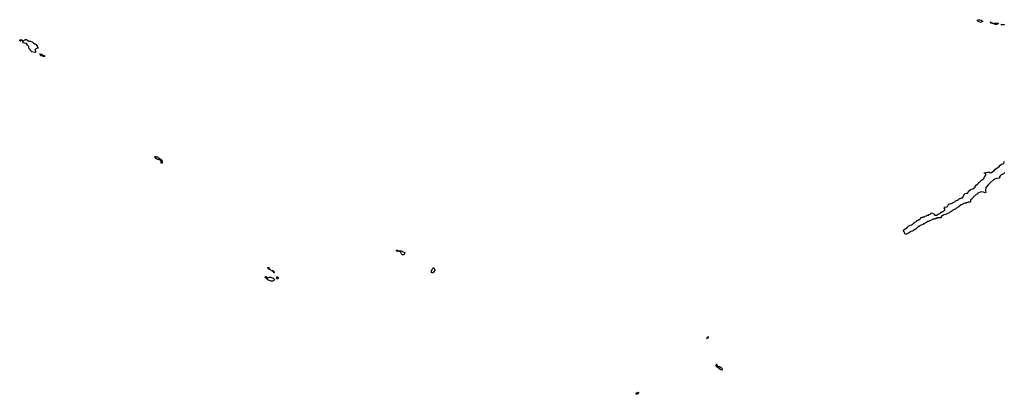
# Model space of a CAD drawing. Header units: inches. Extents: x 2387097 to 2568883, y 660483 to 715047.
# Tile 5 of 21: x 2493766 to 2519800, y 673842 to 683738. Entities that reach past the tile are written whole.
import ezdxf

# ---------------------------------------------------------------- set-up
doc = ezdxf.new("R2010")
doc.units = ezdxf.units.IN
doc.header["$MEASUREMENT"] = 0
for name, color, linetype in [('C4697', 7, 'Continuous'), ('C4698', 7, 'Continuous'), ('C5607', 7, 'Continuous'), ('C5617', 7, 'Continuous'), ('C5618', 7, 'Continuous')]:
    doc.layers.add(name, color=color, linetype=linetype)

msp = doc.modelspace()

# ---------------------------------------------------------------- linework, layer by layer
at = {"layer": 'C4697', "color": 6}
msp.add_lwpolyline([(2497535, 680000), (2497537, 679983), (2497530, 679949), (2497509, 679949), (2497509, 679989), (2497506, 680000)], dxfattribs=at)
at = {"layer": 'C4698', "color": 6}
for points in [[(2494170, 682875), (2494086, 682890), (2494046, 682930), (2494046, 682950), (2494010, 682986), (2494008, 683030), (2493969, 683069), (2493950, 683106), (2493890, 683119), (2493870, 683129), (2493849, 683150), (2493849, 683169), (2493842, 683182), (2493810, 683186), (2493798, 683182), (2493794, 683170), (2493786, 683170), (2493782, 683182), (2493766, 683190), (2493766, 683210), (2493810, 683212), (2493818, 683198), (2493833, 683193), (2493870, 683192), (2493890, 683202), (2493916, 683204), (2493930, 683214), (2493950, 683214), (2493972, 683192), (2493991, 683191), (2494010, 683172), (2494050, 683171), (2494098, 683150), (2494115, 683135), (2494131, 683130), (2494175, 683095), (2494190, 683091), (2494231, 683050), (2494232, 683032), (2494250, 683014), (2494254, 682990), (2494230, 682988), (2494210, 682979), (2494190, 682969), (2494171, 682950), (2494171, 682930), (2494185, 682910), (2494190, 682886), (2494182, 682878)], [(2494410, 682763), (2494388, 682770), (2494379, 682779), (2494330, 682787), (2494304, 682810), (2494306, 682826), (2494294, 682826), (2494289, 682831), (2494332, 682830), (2494370, 682811), (2494390, 682791), (2494410, 682790), (2494431, 682770), (2494430, 682766)]]:
    msp.add_lwpolyline(points, close=True, dxfattribs=at)
msp.add_lwpolyline([(2497506, 680000), (2497505, 680005), (2497483, 680023), (2497389, 680050), (2497366, 680070), (2497348, 680090), (2497346, 680130), (2497352, 680130), (2497354, 680114), (2497409, 680111), (2497430, 680101), (2497481, 680061), (2497510, 680045), (2497525, 680030), (2497534, 680010), (2497535, 680000)], dxfattribs=at)
at = {"layer": 'C5607', "color": 6}
for points in [[(2503910, 677526), (2503889, 677530), (2503863, 677550), (2503849, 677570), (2503848, 677590), (2503830, 677608), (2503786, 677610), (2503782, 677622), (2503770, 677626), (2503750, 677618), (2503740, 677620), (2503726, 677630), (2503728, 677650), (2503754, 677650), (2503773, 677633), (2503854, 677630), (2503891, 677611), (2503951, 677591), (2503930, 677539)], [(2500410, 677126), (2500386, 677130), (2500382, 677142), (2500368, 677148), (2500348, 677150), (2500346, 677166), (2500326, 677170), (2500328, 677190), (2500350, 677191), (2500358, 677158), (2500372, 677152), (2500390, 677151), (2500394, 677134), (2500410, 677132)], [(2504670, 677049), (2504656, 677056), (2504649, 677070), (2504669, 677150), (2504702, 677178), (2504710, 677192), (2504720, 677180), (2504741, 677130), (2504741, 677110), (2504690, 677055)], [(2500310, 676914), (2500370, 676935), (2500410, 676939), (2500470, 676910), (2500491, 676890), (2500502, 676870), (2500482, 676850), (2500450, 676829), (2500409, 676830), (2500325, 676870), (2500308, 676890), (2500306, 676906), (2500269, 676910), (2500258, 676930), (2500266, 676950), (2500270, 676954), (2500290, 676951), (2500302, 676930), (2500302, 676922)], [(2500490, 677049), (2500487, 677067), (2500466, 677070), (2500462, 677082), (2500450, 677086), (2500442, 677102), (2500430, 677106), (2500427, 677113), (2500471, 677111), (2500474, 677094), (2500490, 677092), (2500494, 677050)], [(2500570, 676888), (2500559, 676910), (2500568, 676930), (2500570, 676952), (2500574, 676934), (2500590, 676932), (2500611, 676910), (2500590, 676889)]]:
    msp.add_lwpolyline(points, close=True, dxfattribs=at)
at = {"layer": 'C5617', "color": 6}
msp.add_lwpolyline([(2519817, 679703), (2519796, 679684), (2519790, 679670), (2519718, 679642), (2519710, 679630), (2519696, 679624), (2519677, 679590), (2519670, 679550), (2519599, 679541), (2519572, 679530), (2519538, 679522), (2519525, 679510), (2519513, 679507), (2519439, 679441), (2519392, 679390), (2519378, 679382), (2519323, 679317), (2519315, 679305), (2519302, 679230), (2519314, 679170), (2519290, 679167), (2519246, 679186), (2519192, 679188), (2519159, 679181), (2519116, 679164), (2519110, 679154), (2519093, 679147), (2519079, 679130), (2519060, 679120), (2519051, 679110), (2519034, 679106), (2519010, 679079), (2518992, 679068), (2518985, 679050), (2518974, 679046), (2518970, 679030), (2518955, 679025), (2518950, 679009), (2518937, 679003), (2518930, 678989), (2518916, 678984), (2518910, 678970), (2518910, 678929), (2518890, 678921), (2518850, 678922), (2518832, 678910), (2518800, 678900), (2518791, 678890), (2518751, 678889), (2518714, 678870), (2518694, 678866), (2518682, 678850), (2518656, 678844), (2518617, 678823), (2518611, 678810), (2518597, 678803), (2518591, 678790), (2518574, 678786), (2518570, 678778), (2518538, 678762), (2518531, 678750), (2518515, 678745), (2518511, 678730), (2518477, 678723), (2518435, 678705), (2518431, 678690), (2518413, 678687), (2518402, 678670), (2518378, 678662), (2518371, 678650), (2518354, 678646), (2518332, 678630), (2518300, 678620), (2518291, 678610), (2518260, 678600), (2518251, 678590), (2518198, 678582), (2518192, 678570), (2518171, 678569), (2518158, 678562), (2518154, 678550), (2518134, 678546), (2518130, 678508), (2518033, 678507), (2518018, 678502), (2518014, 678490), (2517992, 678488), (2517978, 678482), (2517974, 678470), (2517910, 678466), (2517898, 678462), (2517894, 678450), (2517858, 678442), (2517854, 678430), (2517818, 678422), (2517814, 678410), (2517773, 678407), (2517758, 678402), (2517750, 678386), (2517738, 678382), (2517734, 678370), (2517712, 678368), (2517698, 678362), (2517690, 678348), (2517658, 678342), (2517654, 678330), (2517618, 678322), (2517610, 678308), (2517578, 678302), (2517570, 678288), (2517538, 678282), (2517534, 678270), (2517518, 678262), (2517514, 678250), (2517494, 678246), (2517490, 678228), (2517474, 678226), (2517472, 678210), (2517452, 678208), (2517438, 678202), (2517434, 678190), (2517413, 678187), (2517411, 678170), (2517391, 678169), (2517378, 678162), (2517374, 678150), (2517333, 678147), (2517318, 678142), (2517314, 678130), (2517294, 678126), (2517292, 678110), (2517272, 678108), (2517258, 678102), (2517250, 678088), (2517218, 678082), (2517210, 678068), (2517190, 678066), (2517182, 678082), (2517167, 678087), (2517162, 678122), (2517146, 678130), (2517142, 678162), (2517126, 678166), (2517126, 678170), (2517142, 678178), (2517146, 678190), (2517162, 678198), (2517166, 678210), (2517188, 678212), (2517202, 678218), (2517206, 678230), (2517226, 678234), (2517230, 678254), (2517242, 678258), (2517250, 678274), (2517262, 678278), (2517266, 678290), (2517302, 678298), (2517306, 678310), (2517312, 678312), (2517362, 678318), (2517366, 678330), (2517382, 678338), (2517390, 678354), (2517402, 678358), (2517406, 678370), (2517426, 678374), (2517428, 678390), (2517462, 678398), (2517466, 678410), (2517486, 678414), (2517488, 678430), (2517522, 678438), (2517526, 678450), (2517548, 678452), (2517562, 678458), (2517566, 678470), (2517582, 678478), (2517590, 678511), (2517628, 678512), (2517642, 678518), (2517646, 678530), (2517687, 678533), (2517702, 678538), (2517706, 678550), (2517742, 678558), (2517750, 678572), (2517802, 678578), (2517806, 678590), (2517842, 678598), (2517846, 678610), (2517862, 678618), (2517870, 678632), (2517910, 678631), (2517914, 678614), (2517934, 678610), (2517938, 678598), (2517950, 678594), (2517958, 678578), (2517970, 678574), (2518010, 678574), (2518022, 678578), (2518030, 678592), (2518062, 678598), (2518066, 678610), (2518102, 678618), (2518106, 678630), (2518122, 678638), (2518126, 678650), (2518147, 678653), (2518166, 678670), (2518187, 678673), (2518210, 678694), (2518222, 678698), (2518227, 678713), (2518226, 678746), (2518209, 678749), (2518208, 678770), (2518222, 678778), (2518229, 678790), (2518283, 678797), (2518295, 678805), (2518319, 678841), (2518330, 678872), (2518370, 678872), (2518425, 678895), (2518430, 678902), (2518502, 678938), (2518510, 678951), (2518539, 678961), (2518550, 678971), (2518569, 678971), (2518602, 678998), (2518610, 679011), (2518629, 679011), (2518666, 679030), (2518688, 679032), (2518708, 679052), (2518710, 679072), (2518729, 679091), (2518730, 679111), (2518742, 679118), (2518768, 679150), (2518828, 679152), (2518849, 679191), (2518889, 679231), (2518903, 679237), (2518910, 679251), (2518970, 679271), (2519007, 679293), (2519026, 679314), (2519030, 679331), (2519058, 679370), (2519089, 679391), (2519150, 679458), (2519180, 679480), (2519208, 679510), (2519249, 679531), (2519268, 679550), (2519270, 679574), (2519288, 679592), (2519309, 679630), (2519306, 679686), (2519270, 679688), (2519266, 679690), (2519270, 679694), (2519312, 679692), (2519390, 679716), (2519430, 679697), (2519458, 679702), (2519529, 679751), (2519550, 679785), (2519660, 679860), (2519690, 679898), (2519730, 679921), (2519770, 679931), (2519789, 679950), (2519794, 679986), (2519803, 679997)], dxfattribs=at)
for points in [[(2511950, 675309), (2511938, 675330), (2511950, 675351), (2511967, 675353), (2511971, 675371), (2511970, 675346), (2511962, 675338), (2511962, 675330)], [(2512235, 674575), (2512270, 674576), (2512291, 674571), (2512313, 674553), (2512331, 674530), (2512339, 674510), (2512341, 674490), (2512330, 674475), (2512290, 674493), (2512219, 674559), (2512189, 674570), (2512178, 674610), (2512186, 674630), (2512186, 674650), (2512191, 674651), (2512192, 674630), (2512210, 674612), (2512211, 674591), (2512221, 674581)], [(2510090, 673842), (2510070, 673848), (2510070, 673872), (2510090, 673891), (2510110, 673896), (2510131, 673891), (2510125, 673870), (2510114, 673866), (2510110, 673855)]]:
    msp.add_lwpolyline(points, close=True, dxfattribs=at)
at = {"layer": 'C5618', "color": 6}
for points in [[(2519170, 683664), (2519149, 683669), (2519110, 683689), (2519090, 683709), (2519089, 683730), (2519110, 683738), (2519145, 683735), (2519190, 683727), (2519218, 683710), (2519232, 683690), (2519190, 683669)], [(2519530, 683634), (2519549, 683651), (2519590, 683656), (2519634, 683650), (2519634, 683630), (2519590, 683609), (2519566, 683610), (2519528, 683628), (2519506, 683630), (2519502, 683642), (2519488, 683648), (2519446, 683650), (2519442, 683662), (2519426, 683670), (2519454, 683670), (2519458, 683658), (2519473, 683653), (2519514, 683650), (2519518, 683638)], [(2519790, 683606), (2519706, 683610), (2519710, 683614), (2519794, 683610), (2519794, 683606)]]:
    msp.add_lwpolyline(points, close=True, dxfattribs=at)

doc.saveas('drawing.dxf')
